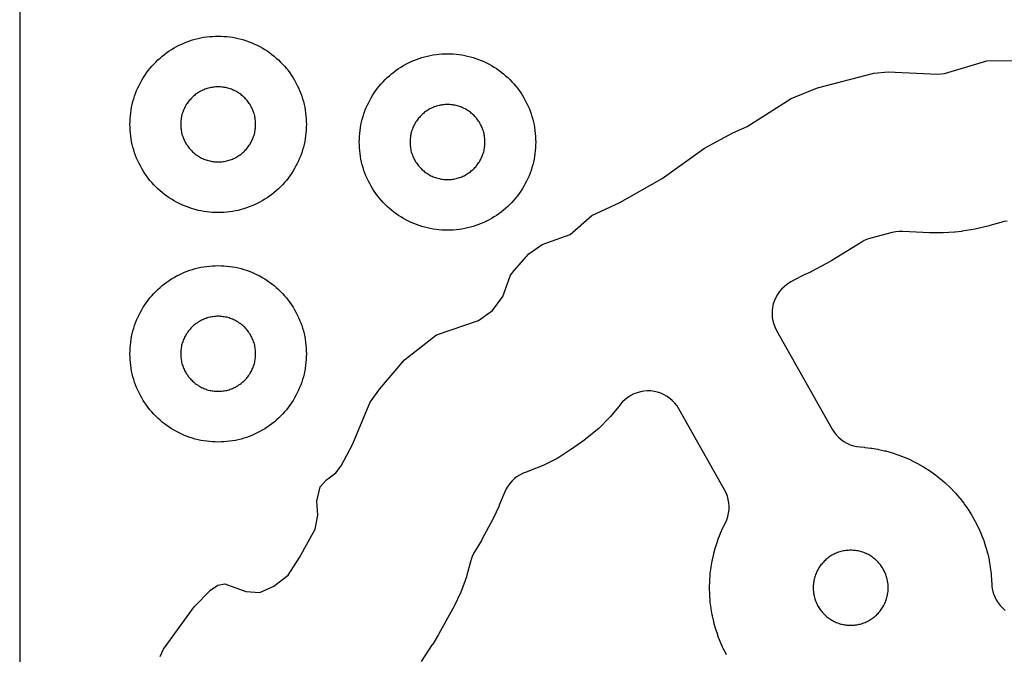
# Model space of a CAD drawing. Header units: millimetres. Extents: x 0 to 2500, y 0 to 1250.
# Tile 32 of 140: x 0 to 112, y 714 to 786. Entities that reach past the tile are written whole.
import ezdxf

# ---------------------------------------------------------------- set-up
doc = ezdxf.new("R2010")
doc.units = ezdxf.units.MM
doc.layers.add('CUT', color=1, linetype='Continuous')
doc.layers.add('SHEET_BORDER_NOCUT', color=8, linetype='Continuous')

msp = doc.modelspace()

# ---------------------------------------------------------------- linework, layer by layer
at = {"layer": 'CUT'}
for points in [[(32.49, 774.17), (32.48, 773.85), (32.45, 773.52), (32.41, 773.2), (32.37, 772.87), (32.31, 772.55), (32.24, 772.23), (32.16, 771.91), (32.07, 771.6), (31.97, 771.29), (31.86, 770.98), (31.74, 770.67), (31.61, 770.37), (31.47, 770.08), (31.32, 769.79), (31.16, 769.5), (30.99, 769.22), (30.82, 768.94), (30.63, 768.68), (30.43, 768.41), (30.23, 768.16), (30.02, 767.91), (29.8, 767.66), (29.57, 767.43), (29.34, 767.2), (29.09, 766.98), (28.84, 766.77), (28.59, 766.57), (28.33, 766.37), (28.06, 766.19), (27.78, 766.01), (27.5, 765.84), (27.21, 765.68), (26.92, 765.53), (26.63, 765.39), (26.33, 765.26), (26.02, 765.14), (25.71, 765.03), (25.4, 764.93), (25.09, 764.84), (24.77, 764.76), (24.45, 764.69), (24.13, 764.63), (23.81, 764.59), (23.48, 764.55), (23.15, 764.52), (22.83, 764.51), (22.5, 764.5), (22.17, 764.51), (21.85, 764.52), (21.52, 764.55), (21.2, 764.59), (20.87, 764.63), (20.55, 764.69), (20.23, 764.76), (19.91, 764.84), (19.6, 764.93), (19.29, 765.03), (18.98, 765.14), (18.67, 765.26), (18.37, 765.39), (18.08, 765.53), (17.79, 765.68), (17.5, 765.84), (17.22, 766.01), (16.94, 766.19), (16.68, 766.37), (16.41, 766.57), (16.16, 766.77), (15.91, 766.98), (15.66, 767.2), (15.43, 767.43), (15.2, 767.66), (14.98, 767.91), (14.77, 768.16), (14.57, 768.41), (14.37, 768.68), (14.19, 768.94), (14.01, 769.22), (13.84, 769.5), (13.68, 769.79), (13.53, 770.08), (13.39, 770.37), (13.26, 770.67), (13.14, 770.98), (13.03, 771.29), (12.93, 771.6), (12.84, 771.91), (12.76, 772.23), (12.69, 772.55), (12.63, 772.87), (12.59, 773.2), (12.55, 773.52), (12.52, 773.85), (12.51, 774.17), (12.5, 774.5), (12.51, 774.83), (12.52, 775.15), (12.55, 775.48), (12.59, 775.81), (12.63, 776.13), (12.69, 776.45), (12.76, 776.77), (12.84, 777.09), (12.93, 777.4), (13.03, 777.71), (13.14, 778.02), (13.26, 778.33), (13.39, 778.63), (13.53, 778.92), (13.68, 779.21), (13.84, 779.5), (14.01, 779.78), (14.19, 780.06), (14.37, 780.33), (14.57, 780.59), (14.77, 780.84), (14.98, 781.09), (15.2, 781.34), (15.43, 781.57), (15.66, 781.8), (15.91, 782.02), (16.16, 782.23), (16.41, 782.43), (16.68, 782.63), (16.94, 782.82), (17.22, 782.99), (17.5, 783.16), (17.79, 783.32), (18.08, 783.47), (18.37, 783.61), (18.67, 783.74), (18.98, 783.86), (19.29, 783.97), (19.6, 784.07), (19.91, 784.16), (20.23, 784.24), (20.55, 784.31), (20.87, 784.37), (21.2, 784.41), (21.52, 784.45), (21.85, 784.48), (22.17, 784.49), (22.5, 784.5), (22.83, 784.49), (23.15, 784.48), (23.48, 784.45), (23.81, 784.41), (24.13, 784.37), (24.45, 784.31), (24.77, 784.24), (25.09, 784.16), (25.4, 784.07), (25.71, 783.97), (26.02, 783.86), (26.33, 783.74), (26.63, 783.61), (26.92, 783.47), (27.21, 783.32), (27.5, 783.16), (27.78, 782.99), (28.06, 782.82), (28.33, 782.63), (28.59, 782.43), (28.84, 782.23), (29.09, 782.02), (29.34, 781.8), (29.57, 781.57), (29.8, 781.34), (30.02, 781.09), (30.23, 780.84), (30.43, 780.59), (30.63, 780.33), (30.82, 780.06), (30.99, 779.78), (31.16, 779.5), (31.32, 779.21), (31.47, 778.92), (31.61, 778.63), (31.74, 778.33), (31.86, 778.02), (31.97, 777.71), (32.07, 777.4), (32.16, 777.09), (32.24, 776.77), (32.31, 776.45), (32.37, 776.13), (32.41, 775.81), (32.45, 775.48), (32.48, 775.15), (32.49, 774.83), (32.5, 774.5)], [(58.49, 772.17), (58.48, 771.85), (58.45, 771.52), (58.41, 771.2), (58.37, 770.87), (58.31, 770.55), (58.24, 770.23), (58.16, 769.91), (58.07, 769.6), (57.97, 769.29), (57.86, 768.98), (57.74, 768.67), (57.61, 768.37), (57.47, 768.08), (57.32, 767.79), (57.16, 767.5), (56.99, 767.22), (56.82, 766.94), (56.63, 766.68), (56.43, 766.41), (56.23, 766.16), (56.02, 765.91), (55.8, 765.66), (55.57, 765.43), (55.34, 765.2), (55.09, 764.98), (54.84, 764.77), (54.59, 764.57), (54.33, 764.37), (54.06, 764.19), (53.78, 764.01), (53.5, 763.84), (53.21, 763.68), (52.92, 763.53), (52.63, 763.39), (52.33, 763.26), (52.02, 763.14), (51.71, 763.03), (51.4, 762.93), (51.09, 762.84), (50.77, 762.76), (50.45, 762.69), (50.13, 762.63), (49.81, 762.59), (49.48, 762.55), (49.15, 762.52), (48.83, 762.51), (48.5, 762.5), (48.17, 762.51), (47.85, 762.52), (47.52, 762.55), (47.2, 762.59), (46.87, 762.63), (46.55, 762.69), (46.23, 762.76), (45.91, 762.84), (45.6, 762.93), (45.29, 763.03), (44.98, 763.14), (44.67, 763.26), (44.37, 763.39), (44.08, 763.53), (43.79, 763.68), (43.5, 763.84), (43.22, 764.01), (42.94, 764.19), (42.68, 764.37), (42.41, 764.57), (42.16, 764.77), (41.91, 764.98), (41.66, 765.2), (41.43, 765.43), (41.2, 765.66), (40.98, 765.91), (40.77, 766.16), (40.57, 766.41), (40.37, 766.68), (40.19, 766.94), (40.01, 767.22), (39.84, 767.5), (39.68, 767.79), (39.53, 768.08), (39.39, 768.37), (39.26, 768.67), (39.14, 768.98), (39.03, 769.29), (38.93, 769.6), (38.84, 769.91), (38.76, 770.23), (38.69, 770.55), (38.63, 770.87), (38.59, 771.2), (38.55, 771.52), (38.52, 771.85), (38.51, 772.17), (38.5, 772.5), (38.51, 772.83), (38.52, 773.15), (38.55, 773.48), (38.59, 773.81), (38.63, 774.13), (38.69, 774.45), (38.76, 774.77), (38.84, 775.09), (38.93, 775.4), (39.03, 775.71), (39.14, 776.02), (39.26, 776.33), (39.39, 776.63), (39.53, 776.92), (39.68, 777.21), (39.84, 777.5), (40.01, 777.78), (40.19, 778.06), (40.37, 778.33), (40.57, 778.59), (40.77, 778.84), (40.98, 779.09), (41.2, 779.34), (41.43, 779.57), (41.66, 779.8), (41.91, 780.02), (42.16, 780.23), (42.41, 780.43), (42.68, 780.63), (42.94, 780.82), (43.22, 780.99), (43.5, 781.16), (43.79, 781.32), (44.08, 781.47), (44.37, 781.61), (44.67, 781.74), (44.98, 781.86), (45.29, 781.97), (45.6, 782.07), (45.91, 782.16), (46.23, 782.24), (46.55, 782.31), (46.87, 782.37), (47.2, 782.41), (47.52, 782.45), (47.85, 782.48), (48.17, 782.49), (48.5, 782.5), (48.83, 782.49), (49.15, 782.48), (49.48, 782.45), (49.81, 782.41), (50.13, 782.37), (50.45, 782.31), (50.77, 782.24), (51.09, 782.16), (51.4, 782.07), (51.71, 781.97), (52.02, 781.86), (52.33, 781.74), (52.63, 781.61), (52.92, 781.47), (53.21, 781.32), (53.5, 781.16), (53.78, 780.99), (54.06, 780.82), (54.33, 780.63), (54.59, 780.43), (54.84, 780.23), (55.09, 780.02), (55.34, 779.8), (55.57, 779.57), (55.8, 779.34), (56.02, 779.09), (56.23, 778.84), (56.43, 778.59), (56.63, 778.33), (56.82, 778.06), (56.99, 777.78), (57.16, 777.5), (57.32, 777.21), (57.47, 776.92), (57.61, 776.63), (57.74, 776.33), (57.86, 776.02), (57.97, 775.71), (58.07, 775.4), (58.16, 775.09), (58.24, 774.77), (58.31, 774.45), (58.37, 774.13), (58.41, 773.81), (58.45, 773.48), (58.48, 773.15), (58.49, 772.83), (58.5, 772.5)], [(26.75, 774.64), (26.74, 774.78), (26.73, 774.92), (26.71, 775.06), (26.69, 775.19), (26.67, 775.33), (26.64, 775.47), (26.61, 775.6), (26.57, 775.73), (26.52, 775.87), (26.48, 776), (26.43, 776.13), (26.37, 776.25), (26.31, 776.38), (26.25, 776.5), (26.18, 776.63), (26.11, 776.74), (26.03, 776.86), (25.95, 776.98), (25.87, 777.09), (25.79, 777.2), (25.7, 777.3), (25.6, 777.41), (25.51, 777.51), (25.41, 777.6), (25.3, 777.7), (25.2, 777.79), (25.09, 777.87), (24.98, 777.95), (24.86, 778.03), (24.74, 778.11), (24.63, 778.18), (24.5, 778.25), (24.38, 778.31), (24.25, 778.37), (24.13, 778.43), (24, 778.48), (23.87, 778.52), (23.73, 778.57), (23.6, 778.61), (23.47, 778.64), (23.33, 778.67), (23.19, 778.69), (23.06, 778.71), (22.92, 778.73), (22.78, 778.74), (22.64, 778.75), (22.5, 778.75), (22.36, 778.75), (22.22, 778.74), (22.08, 778.73), (21.95, 778.71), (21.81, 778.69), (21.67, 778.67), (21.54, 778.64), (21.4, 778.61), (21.27, 778.57), (21.13, 778.52), (21, 778.48), (20.87, 778.43), (20.75, 778.37), (20.62, 778.31), (20.5, 778.25), (20.38, 778.18), (20.26, 778.11), (20.14, 778.03), (20.02, 777.95), (19.91, 777.87), (19.8, 777.79), (19.7, 777.7), (19.6, 777.6), (19.5, 777.51), (19.4, 777.41), (19.31, 777.3), (19.22, 777.2), (19.13, 777.09), (19.05, 776.98), (18.97, 776.86), (18.89, 776.74), (18.82, 776.63), (18.75, 776.5), (18.69, 776.38), (18.63, 776.25), (18.57, 776.13), (18.52, 776), (18.48, 775.87), (18.43, 775.73), (18.4, 775.6), (18.36, 775.47), (18.33, 775.33), (18.31, 775.19), (18.29, 775.06), (18.27, 774.92), (18.26, 774.78), (18.25, 774.64), (18.25, 774.5), (18.25, 774.36), (18.26, 774.22), (18.27, 774.08), (18.29, 773.95), (18.31, 773.81), (18.33, 773.67), (18.36, 773.54), (18.4, 773.4), (18.43, 773.27), (18.48, 773.13), (18.52, 773), (18.57, 772.87), (18.63, 772.75), (18.69, 772.62), (18.75, 772.5), (18.82, 772.38), (18.89, 772.26), (18.97, 772.14), (19.05, 772.02), (19.13, 771.91), (19.22, 771.8), (19.31, 771.7), (19.4, 771.6), (19.5, 771.5), (19.6, 771.4), (19.7, 771.31), (19.8, 771.22), (19.91, 771.13), (20.02, 771.05), (20.14, 770.97), (20.26, 770.89), (20.38, 770.82), (20.5, 770.75), (20.62, 770.69), (20.75, 770.63), (20.87, 770.57), (21, 770.52), (21.13, 770.48), (21.27, 770.43), (21.4, 770.4), (21.54, 770.36), (21.67, 770.33), (21.81, 770.31), (21.95, 770.29), (22.08, 770.27), (22.22, 770.26), (22.36, 770.25), (22.5, 770.25), (22.64, 770.25), (22.78, 770.26), (22.92, 770.27), (23.06, 770.29), (23.19, 770.31), (23.33, 770.33), (23.47, 770.36), (23.6, 770.4), (23.73, 770.43), (23.87, 770.48), (24, 770.52), (24.13, 770.57), (24.25, 770.63), (24.38, 770.69), (24.5, 770.75), (24.63, 770.82), (24.74, 770.89), (24.86, 770.97), (24.98, 771.05), (25.09, 771.13), (25.2, 771.22), (25.3, 771.31), (25.41, 771.4), (25.51, 771.5), (25.6, 771.6), (25.7, 771.7), (25.79, 771.8), (25.87, 771.91), (25.95, 772.02), (26.03, 772.14), (26.11, 772.26), (26.18, 772.38), (26.25, 772.5), (26.31, 772.62), (26.37, 772.75), (26.43, 772.87), (26.48, 773), (26.52, 773.13), (26.57, 773.27), (26.61, 773.4), (26.64, 773.54), (26.67, 773.67), (26.69, 773.81), (26.71, 773.95), (26.73, 774.08), (26.74, 774.22), (26.75, 774.36), (26.75, 774.5)], [(52.75, 772.64), (52.74, 772.78), (52.73, 772.92), (52.71, 773.06), (52.69, 773.19), (52.67, 773.33), (52.64, 773.47), (52.61, 773.6), (52.57, 773.73), (52.52, 773.87), (52.48, 774), (52.43, 774.13), (52.37, 774.25), (52.31, 774.38), (52.25, 774.5), (52.18, 774.63), (52.11, 774.74), (52.03, 774.86), (51.95, 774.98), (51.87, 775.09), (51.79, 775.2), (51.7, 775.3), (51.6, 775.41), (51.51, 775.51), (51.41, 775.6), (51.3, 775.7), (51.2, 775.79), (51.09, 775.87), (50.98, 775.95), (50.86, 776.03), (50.74, 776.11), (50.63, 776.18), (50.5, 776.25), (50.38, 776.31), (50.25, 776.37), (50.13, 776.43), (50, 776.48), (49.87, 776.52), (49.73, 776.57), (49.6, 776.61), (49.47, 776.64), (49.33, 776.67), (49.19, 776.69), (49.06, 776.71), (48.92, 776.73), (48.78, 776.74), (48.64, 776.75), (48.5, 776.75), (48.36, 776.75), (48.22, 776.74), (48.08, 776.73), (47.95, 776.71), (47.81, 776.69), (47.67, 776.67), (47.54, 776.64), (47.4, 776.61), (47.27, 776.57), (47.13, 776.52), (47, 776.48), (46.87, 776.43), (46.75, 776.37), (46.62, 776.31), (46.5, 776.25), (46.38, 776.18), (46.26, 776.11), (46.14, 776.03), (46.02, 775.95), (45.91, 775.87), (45.8, 775.79), (45.7, 775.7), (45.6, 775.6), (45.5, 775.51), (45.4, 775.41), (45.31, 775.3), (45.22, 775.2), (45.13, 775.09), (45.05, 774.98), (44.97, 774.86), (44.89, 774.74), (44.82, 774.63), (44.75, 774.5), (44.69, 774.38), (44.63, 774.25), (44.57, 774.13), (44.52, 774), (44.48, 773.87), (44.43, 773.73), (44.4, 773.6), (44.36, 773.47), (44.33, 773.33), (44.31, 773.19), (44.29, 773.06), (44.27, 772.92), (44.26, 772.78), (44.25, 772.64), (44.25, 772.5), (44.25, 772.36), (44.26, 772.22), (44.27, 772.08), (44.29, 771.95), (44.31, 771.81), (44.33, 771.67), (44.36, 771.54), (44.4, 771.4), (44.43, 771.27), (44.48, 771.13), (44.52, 771), (44.57, 770.87), (44.63, 770.75), (44.69, 770.62), (44.75, 770.5), (44.82, 770.38), (44.89, 770.26), (44.97, 770.14), (45.05, 770.02), (45.13, 769.91), (45.22, 769.8), (45.31, 769.7), (45.4, 769.6), (45.5, 769.5), (45.6, 769.4), (45.7, 769.31), (45.8, 769.22), (45.91, 769.13), (46.02, 769.05), (46.14, 768.97), (46.26, 768.89), (46.38, 768.82), (46.5, 768.75), (46.62, 768.69), (46.75, 768.63), (46.87, 768.57), (47, 768.52), (47.13, 768.48), (47.27, 768.43), (47.4, 768.4), (47.54, 768.36), (47.67, 768.33), (47.81, 768.31), (47.95, 768.29), (48.08, 768.27), (48.22, 768.26), (48.36, 768.25), (48.5, 768.25), (48.64, 768.25), (48.78, 768.26), (48.92, 768.27), (49.06, 768.29), (49.19, 768.31), (49.33, 768.33), (49.47, 768.36), (49.6, 768.4), (49.73, 768.43), (49.87, 768.48), (50, 768.52), (50.13, 768.57), (50.25, 768.63), (50.38, 768.69), (50.5, 768.75), (50.63, 768.82), (50.74, 768.89), (50.86, 768.97), (50.98, 769.05), (51.09, 769.13), (51.2, 769.22), (51.3, 769.31), (51.41, 769.4), (51.51, 769.5), (51.6, 769.6), (51.7, 769.7), (51.79, 769.8), (51.87, 769.91), (51.95, 770.02), (52.03, 770.14), (52.11, 770.26), (52.18, 770.38), (52.25, 770.5), (52.31, 770.62), (52.37, 770.75), (52.43, 770.87), (52.48, 771), (52.52, 771.13), (52.57, 771.27), (52.61, 771.4), (52.64, 771.54), (52.67, 771.67), (52.69, 771.81), (52.71, 771.95), (52.73, 772.08), (52.74, 772.22), (52.75, 772.36), (52.75, 772.5)], [(32.49, 748.17), (32.48, 747.85), (32.45, 747.52), (32.41, 747.2), (32.37, 746.87), (32.31, 746.55), (32.24, 746.23), (32.16, 745.91), (32.07, 745.6), (31.97, 745.29), (31.86, 744.98), (31.74, 744.67), (31.61, 744.37), (31.47, 744.08), (31.32, 743.79), (31.16, 743.5), (30.99, 743.22), (30.82, 742.94), (30.63, 742.68), (30.43, 742.41), (30.23, 742.16), (30.02, 741.91), (29.8, 741.66), (29.57, 741.43), (29.34, 741.2), (29.09, 740.98), (28.84, 740.77), (28.59, 740.57), (28.33, 740.37), (28.06, 740.19), (27.78, 740.01), (27.5, 739.84), (27.21, 739.68), (26.92, 739.53), (26.63, 739.39), (26.33, 739.26), (26.02, 739.14), (25.71, 739.03), (25.4, 738.93), (25.09, 738.84), (24.77, 738.76), (24.45, 738.69), (24.13, 738.63), (23.81, 738.59), (23.48, 738.55), (23.15, 738.52), (22.83, 738.51), (22.5, 738.5), (22.17, 738.51), (21.85, 738.52), (21.52, 738.55), (21.2, 738.59), (20.87, 738.63), (20.55, 738.69), (20.23, 738.76), (19.91, 738.84), (19.6, 738.93), (19.29, 739.03), (18.98, 739.14), (18.67, 739.26), (18.37, 739.39), (18.08, 739.53), (17.79, 739.68), (17.5, 739.84), (17.22, 740.01), (16.94, 740.19), (16.68, 740.37), (16.41, 740.57), (16.16, 740.77), (15.91, 740.98), (15.66, 741.2), (15.43, 741.43), (15.2, 741.66), (14.98, 741.91), (14.77, 742.16), (14.57, 742.41), (14.37, 742.68), (14.19, 742.94), (14.01, 743.22), (13.84, 743.5), (13.68, 743.79), (13.53, 744.08), (13.39, 744.37), (13.26, 744.67), (13.14, 744.98), (13.03, 745.29), (12.93, 745.6), (12.84, 745.91), (12.76, 746.23), (12.69, 746.55), (12.63, 746.87), (12.59, 747.2), (12.55, 747.52), (12.52, 747.85), (12.51, 748.17), (12.5, 748.5), (12.51, 748.83), (12.52, 749.15), (12.55, 749.48), (12.59, 749.81), (12.63, 750.13), (12.69, 750.45), (12.76, 750.77), (12.84, 751.09), (12.93, 751.4), (13.03, 751.71), (13.14, 752.02), (13.26, 752.33), (13.39, 752.63), (13.53, 752.92), (13.68, 753.21), (13.84, 753.5), (14.01, 753.78), (14.19, 754.06), (14.37, 754.33), (14.57, 754.59), (14.77, 754.84), (14.98, 755.09), (15.2, 755.34), (15.43, 755.57), (15.66, 755.8), (15.91, 756.02), (16.16, 756.23), (16.41, 756.43), (16.68, 756.63), (16.94, 756.82), (17.22, 756.99), (17.5, 757.16), (17.79, 757.32), (18.08, 757.47), (18.37, 757.61), (18.67, 757.74), (18.98, 757.86), (19.29, 757.97), (19.6, 758.07), (19.91, 758.16), (20.23, 758.24), (20.55, 758.31), (20.87, 758.37), (21.2, 758.41), (21.52, 758.45), (21.85, 758.48), (22.17, 758.49), (22.5, 758.5), (22.83, 758.49), (23.15, 758.48), (23.48, 758.45), (23.81, 758.41), (24.13, 758.37), (24.45, 758.31), (24.77, 758.24), (25.09, 758.16), (25.4, 758.07), (25.71, 757.97), (26.02, 757.86), (26.33, 757.74), (26.63, 757.61), (26.92, 757.47), (27.21, 757.32), (27.5, 757.16), (27.78, 756.99), (28.06, 756.82), (28.33, 756.63), (28.59, 756.43), (28.84, 756.23), (29.09, 756.02), (29.34, 755.8), (29.57, 755.57), (29.8, 755.34), (30.02, 755.09), (30.23, 754.84), (30.43, 754.59), (30.63, 754.33), (30.82, 754.06), (30.99, 753.78), (31.16, 753.5), (31.32, 753.21), (31.47, 752.92), (31.61, 752.63), (31.74, 752.33), (31.86, 752.02), (31.97, 751.71), (32.07, 751.4), (32.16, 751.09), (32.24, 750.77), (32.31, 750.45), (32.37, 750.13), (32.41, 749.81), (32.45, 749.48), (32.48, 749.15), (32.49, 748.83), (32.5, 748.5)], [(26.75, 748.64), (26.74, 748.78), (26.73, 748.92), (26.71, 749.06), (26.69, 749.19), (26.67, 749.33), (26.64, 749.47), (26.61, 749.6), (26.57, 749.73), (26.52, 749.87), (26.48, 750), (26.43, 750.13), (26.37, 750.25), (26.31, 750.38), (26.25, 750.5), (26.18, 750.63), (26.11, 750.74), (26.03, 750.86), (25.95, 750.98), (25.87, 751.09), (25.79, 751.2), (25.7, 751.3), (25.6, 751.41), (25.51, 751.51), (25.41, 751.6), (25.3, 751.7), (25.2, 751.79), (25.09, 751.87), (24.98, 751.95), (24.86, 752.03), (24.74, 752.11), (24.63, 752.18), (24.5, 752.25), (24.38, 752.31), (24.25, 752.37), (24.13, 752.43), (24, 752.48), (23.87, 752.52), (23.73, 752.57), (23.6, 752.61), (23.47, 752.64), (23.33, 752.67), (23.19, 752.69), (23.06, 752.71), (22.92, 752.73), (22.78, 752.74), (22.64, 752.75), (22.5, 752.75), (22.36, 752.75), (22.22, 752.74), (22.08, 752.73), (21.95, 752.71), (21.81, 752.69), (21.67, 752.67), (21.54, 752.64), (21.4, 752.61), (21.27, 752.57), (21.13, 752.52), (21, 752.48), (20.87, 752.43), (20.75, 752.37), (20.62, 752.31), (20.5, 752.25), (20.38, 752.18), (20.26, 752.11), (20.14, 752.03), (20.02, 751.95), (19.91, 751.87), (19.8, 751.79), (19.7, 751.7), (19.6, 751.6), (19.5, 751.51), (19.4, 751.41), (19.31, 751.3), (19.22, 751.2), (19.13, 751.09), (19.05, 750.98), (18.97, 750.86), (18.89, 750.74), (18.82, 750.63), (18.75, 750.5), (18.69, 750.38), (18.63, 750.25), (18.57, 750.13), (18.52, 750), (18.48, 749.87), (18.43, 749.73), (18.4, 749.6), (18.36, 749.47), (18.33, 749.33), (18.31, 749.19), (18.29, 749.06), (18.27, 748.92), (18.26, 748.78), (18.25, 748.64), (18.25, 748.5), (18.25, 748.36), (18.26, 748.22), (18.27, 748.08), (18.29, 747.95), (18.31, 747.81), (18.33, 747.67), (18.36, 747.54), (18.4, 747.4), (18.43, 747.27), (18.48, 747.13), (18.52, 747), (18.57, 746.87), (18.63, 746.75), (18.69, 746.62), (18.75, 746.5), (18.82, 746.38), (18.89, 746.26), (18.97, 746.14), (19.05, 746.02), (19.13, 745.91), (19.22, 745.8), (19.31, 745.7), (19.4, 745.6), (19.5, 745.5), (19.6, 745.4), (19.7, 745.31), (19.8, 745.22), (19.91, 745.13), (20.02, 745.05), (20.14, 744.97), (20.26, 744.89), (20.38, 744.82), (20.5, 744.75), (20.62, 744.69), (20.75, 744.63), (20.87, 744.57), (21, 744.52), (21.13, 744.48), (21.27, 744.43), (21.4, 744.4), (21.54, 744.36), (21.67, 744.33), (21.81, 744.31), (21.95, 744.29), (22.08, 744.27), (22.22, 744.26), (22.36, 744.25), (22.5, 744.25), (22.64, 744.25), (22.78, 744.26), (22.92, 744.27), (23.06, 744.29), (23.19, 744.31), (23.33, 744.33), (23.47, 744.36), (23.6, 744.4), (23.73, 744.43), (23.87, 744.48), (24, 744.52), (24.13, 744.57), (24.25, 744.63), (24.38, 744.69), (24.5, 744.75), (24.63, 744.82), (24.74, 744.89), (24.86, 744.97), (24.98, 745.05), (25.09, 745.13), (25.2, 745.22), (25.3, 745.31), (25.41, 745.4), (25.51, 745.5), (25.6, 745.6), (25.7, 745.7), (25.79, 745.8), (25.87, 745.91), (25.95, 746.02), (26.03, 746.14), (26.11, 746.26), (26.18, 746.38), (26.25, 746.5), (26.31, 746.62), (26.37, 746.75), (26.43, 746.87), (26.48, 747), (26.52, 747.13), (26.57, 747.27), (26.61, 747.4), (26.64, 747.54), (26.67, 747.67), (26.69, 747.81), (26.71, 747.95), (26.73, 748.08), (26.74, 748.22), (26.75, 748.36), (26.75, 748.5)], [(98.45, 722.27), (98.44, 722.4), (98.42, 722.54), (98.4, 722.68), (98.38, 722.82), (98.35, 722.95), (98.32, 723.09), (98.28, 723.22), (98.23, 723.35), (98.19, 723.48), (98.14, 723.61), (98.08, 723.74), (98.02, 723.87), (97.96, 723.99), (97.89, 724.11), (97.82, 724.23), (97.74, 724.35), (97.66, 724.46), (97.58, 724.58), (97.5, 724.68), (97.41, 724.79), (97.31, 724.89), (97.22, 724.99), (97.12, 725.09), (97.01, 725.18), (96.91, 725.27), (96.8, 725.36), (96.69, 725.44), (96.57, 725.52), (96.45, 725.6), (96.33, 725.67), (96.21, 725.74), (96.09, 725.8), (95.96, 725.86), (95.84, 725.91), (95.71, 725.97), (95.58, 726.01), (95.44, 726.05), (95.31, 726.09), (95.18, 726.13), (95.04, 726.16), (94.9, 726.18), (94.76, 726.2), (94.63, 726.22), (94.49, 726.23), (94.35, 726.24), (94.21, 726.24), (94.07, 726.24), (93.93, 726.23), (93.79, 726.22), (93.66, 726.2), (93.52, 726.18), (93.38, 726.16), (93.24, 726.13), (93.11, 726.09), (92.98, 726.05), (92.84, 726.01), (92.71, 725.97), (92.58, 725.91), (92.46, 725.86), (92.33, 725.8), (92.21, 725.74), (92.08, 725.67), (91.97, 725.6), (91.85, 725.52), (91.73, 725.44), (91.62, 725.36), (91.51, 725.27), (91.41, 725.18), (91.3, 725.09), (91.2, 724.99), (91.11, 724.89), (91.01, 724.79), (90.92, 724.68), (90.84, 724.58), (90.76, 724.46), (90.68, 724.35), (90.6, 724.23), (90.53, 724.11), (90.46, 723.99), (90.4, 723.87), (90.34, 723.74), (90.28, 723.61), (90.23, 723.48), (90.19, 723.35), (90.14, 723.22), (90.1, 723.09), (90.07, 722.95), (90.04, 722.82), (90.02, 722.68), (90, 722.54), (89.98, 722.4), (89.97, 722.27), (89.96, 722.13), (89.96, 721.99), (89.96, 721.85), (89.97, 721.71), (89.98, 721.57), (90, 721.43), (90.02, 721.3), (90.04, 721.16), (90.07, 721.02), (90.1, 720.89), (90.14, 720.75), (90.19, 720.62), (90.23, 720.49), (90.28, 720.36), (90.34, 720.23), (90.4, 720.11), (90.46, 719.98), (90.53, 719.86), (90.6, 719.74), (90.68, 719.63), (90.76, 719.51), (90.84, 719.4), (90.92, 719.29), (91.01, 719.19), (91.11, 719.08), (91.2, 718.98), (91.3, 718.89), (91.41, 718.79), (91.51, 718.7), (91.62, 718.62), (91.73, 718.53), (91.85, 718.45), (91.97, 718.38), (92.08, 718.31), (92.21, 718.24), (92.33, 718.18), (92.46, 718.12), (92.58, 718.06), (92.71, 718.01), (92.84, 717.96), (92.98, 717.92), (93.11, 717.88), (93.24, 717.85), (93.38, 717.82), (93.52, 717.79), (93.66, 717.77), (93.79, 717.76), (93.93, 717.75), (94.07, 717.74), (94.21, 717.74), (94.35, 717.74), (94.49, 717.75), (94.63, 717.76), (94.76, 717.77), (94.9, 717.79), (95.04, 717.82), (95.18, 717.85), (95.31, 717.88), (95.44, 717.92), (95.58, 717.96), (95.71, 718.01), (95.84, 718.06), (95.96, 718.12), (96.09, 718.18), (96.21, 718.24), (96.33, 718.31), (96.45, 718.38), (96.57, 718.45), (96.69, 718.53), (96.8, 718.62), (96.91, 718.7), (97.01, 718.79), (97.12, 718.89), (97.22, 718.98), (97.31, 719.08), (97.41, 719.19), (97.5, 719.29), (97.58, 719.4), (97.66, 719.51), (97.74, 719.63), (97.82, 719.74), (97.89, 719.86), (97.96, 719.98), (98.02, 720.11), (98.08, 720.23), (98.14, 720.36), (98.19, 720.49), (98.23, 720.62), (98.28, 720.75), (98.32, 720.89), (98.35, 721.02), (98.38, 721.16), (98.4, 721.3), (98.42, 721.43), (98.44, 721.57), (98.45, 721.71), (98.46, 721.85), (98.46, 721.99), (98.46, 722.13)]]:
    msp.add_lwpolyline(points, close=True, dxfattribs=at)
for points in [[(15.92, 714.21), (16.29, 715.04), (19.77, 719.82), (21.64, 721.72), (22.45, 722.27), (23.24, 722.42), (25.65, 721.56), (27.22, 721.46), (28.82, 722.18), (30.42, 723.42), (31.72, 725.42), (33.49, 728.62), (33.81, 730.22), (33.7, 731.82), (34.08, 733.42), (34.79, 734.22), (35.83, 735.03), (36.46, 735.81), (37.74, 738.22), (39.73, 743.02), (40.84, 744.53), (43.63, 747.81), (47.24, 750.67), (52.02, 752.28), (53.59, 753.41), (54.76, 754.99), (55.66, 757.42), (56.04, 757.93), (57.73, 759.82), (59.24, 760.89), (62.42, 762.01), (64.85, 764.19), (68.03, 765.66), (72.83, 768.37), (77.65, 771.82), (80.84, 773.56), (82.46, 774.27), (87.47, 777.42), (90.45, 778.63), (96.85, 780.3), (98.44, 780.47), (104.06, 780.19), (104.84, 780.28), (109.64, 781.7), (112.83, 781.73)], [(111.94, 763.54), (111.59, 763.49), (111.24, 763.4), (110, 763.03), (109.92, 763.01), (108.49, 762.65), (108.31, 762.62), (106.85, 762.39), (106.77, 762.38), (106.07, 762.3), (105.99, 762.3), (104.69, 762.21), (104.53, 762.2), (103.23, 762.21), (103.15, 762.22), (100.12, 762.36), (99.72, 762.36), (99.32, 762.32), (98.92, 762.24), (96.5, 761.61), (96.11, 761.49), (95.73, 761.33), (95.38, 761.13), (92.08, 759.06), (91.95, 758.99), (89.77, 757.83), (89.64, 757.77), (88.94, 757.46), (88.63, 757.31), (87.44, 756.66), (87.03, 756.4), (86.96, 756.36), (86.66, 756.11), (86.38, 755.84), (86.13, 755.55), (85.9, 755.23), (85.71, 754.89), (85.56, 754.53), (85.43, 754.16), (85.35, 753.78), (85.3, 753.39), (85.29, 753), (85.32, 752.61), (85.39, 752.23), (85.49, 751.85), (85.63, 751.49), (85.81, 751.14), (92.11, 739.97), (92.32, 739.64), (92.56, 739.33), (92.83, 739.04), (93.12, 738.79), (93.45, 738.56), (93.79, 738.36), (94.15, 738.2), (94.52, 738.08), (94.9, 737.99), (95.3, 737.95), (95.73, 737.91), (95.83, 737.9), (96.51, 737.82), (96.61, 737.81), (97.28, 737.69), (97.38, 737.67), (98.05, 737.52), (98.14, 737.5), (98.81, 737.31), (98.9, 737.28), (99.55, 737.07), (99.65, 737.03), (100.29, 736.79), (100.38, 736.75), (101.01, 736.47), (101.09, 736.43), (101.71, 736.12), (101.8, 736.07), (102.39, 735.74), (102.48, 735.69), (103.06, 735.32), (103.14, 735.26), (103.7, 734.87), (103.78, 734.81), (104.32, 734.39), (104.4, 734.32), (104.92, 733.88), (104.99, 733.81), (105.49, 733.34), (105.56, 733.27), (106.03, 732.77), (106.1, 732.7), (106.55, 732.18), (106.61, 732.1), (107.03, 731.56), (107.09, 731.48), (107.49, 730.92), (107.54, 730.84), (107.91, 730.25), (107.96, 730.17), (108.3, 729.57), (108.34, 729.49), (108.65, 728.87), (108.69, 728.78), (108.97, 728.16), (109.01, 728.06), (109.26, 727.42), (109.29, 727.33), (109.51, 726.68), (109.53, 726.59), (109.72, 725.92), (109.74, 725.83), (109.89, 725.16), (109.91, 725.06), (110.03, 724.38), (110.04, 724.29), (110.13, 723.6), (110.14, 723.51), (110.19, 722.82), (110.19, 722.72), (110.2, 722.48), (110.23, 722.09), (110.29, 721.7), (110.4, 721.32), (110.54, 720.96), (110.72, 720.61), (110.93, 720.27), (111.17, 719.97), (111.44, 719.68), (111.74, 719.42)], [(80.12, 714.4), (80.08, 714.49), (79.77, 715.1), (79.73, 715.19), (79.45, 715.82), (79.41, 715.91), (79.16, 716.55), (79.13, 716.64), (78.91, 717.3), (78.89, 717.39), (78.7, 718.05), (78.68, 718.15), (78.53, 718.82), (78.51, 718.91), (78.39, 719.59), (78.38, 719.69), (78.29, 720.37), (78.28, 720.47), (78.23, 721.15), (78.23, 721.25), (78.21, 721.94), (78.21, 722.04), (78.23, 722.72), (78.23, 722.82), (78.28, 723.51), (78.29, 723.6), (78.38, 724.29), (78.39, 724.38), (78.51, 725.06), (78.53, 725.16), (78.68, 725.83), (78.7, 725.92), (78.89, 726.59), (78.91, 726.68), (79.13, 727.33), (79.16, 727.42), (79.41, 728.06), (79.45, 728.16), (79.73, 728.78), (79.77, 728.87), (80, 729.33), (80.16, 729.69), (80.28, 730.06), (80.37, 730.44), (80.42, 730.83), (80.43, 731.22), (80.4, 731.61), (80.33, 732), (80.23, 732.38), (80.09, 732.74), (79.91, 733.09), (74.74, 742.26), (74.53, 742.6), (74.29, 742.91), (74.02, 743.19), (73.72, 743.45), (73.4, 743.68), (73.06, 743.87), (72.7, 744.03), (72.32, 744.15), (71.94, 744.24), (71.55, 744.29), (71.15, 744.3), (70.76, 744.27), (70.37, 744.2), (69.99, 744.09), (69.63, 743.95), (69.28, 743.77), (68.94, 743.56), (68.63, 743.32), (68.35, 743.05), (68.09, 742.75), (68.07, 742.72), (66.98, 741.38), (66.84, 741.23), (65.65, 740.05), (65.49, 739.91), (64.14, 738.83), (64.06, 738.76), (62.57, 737.69), (62.49, 737.64), (61.11, 736.74), (60.93, 736.64), (59.51, 735.92), (59.33, 735.83), (57.8, 735.23), (57.71, 735.2), (57.41, 735.1), (57.06, 734.96), (56.72, 734.79), (56.4, 734.59), (56.1, 734.36), (55.82, 734.1), (55.57, 733.82), (55.35, 733.51), (55.16, 733.19), (54.99, 732.85), (54.37, 731.35), (54.34, 731.27), (53.67, 729.85), (53.63, 729.77), (52.4, 727.44), (52.35, 727.36), (51.53, 725.97), (51.35, 725.64), (51.21, 725.29), (51.1, 724.93), (50.71, 723.4), (50.65, 723.21), (50.09, 721.68), (50.01, 721.5), (49.28, 719.99), (49.24, 719.9), (47.51, 716.77), (47.48, 716.71), (46.82, 715.61), (46.78, 715.55), (45.52, 713.63)]]:
    msp.add_lwpolyline(points, dxfattribs=at)
at = {"layer": 'SHEET_BORDER_NOCUT'}
msp.add_lwpolyline([(0, 0), (2500, 0), (2500, 1250), (0, 1250)], close=True, dxfattribs=at)

doc.saveas('drawing.dxf')
